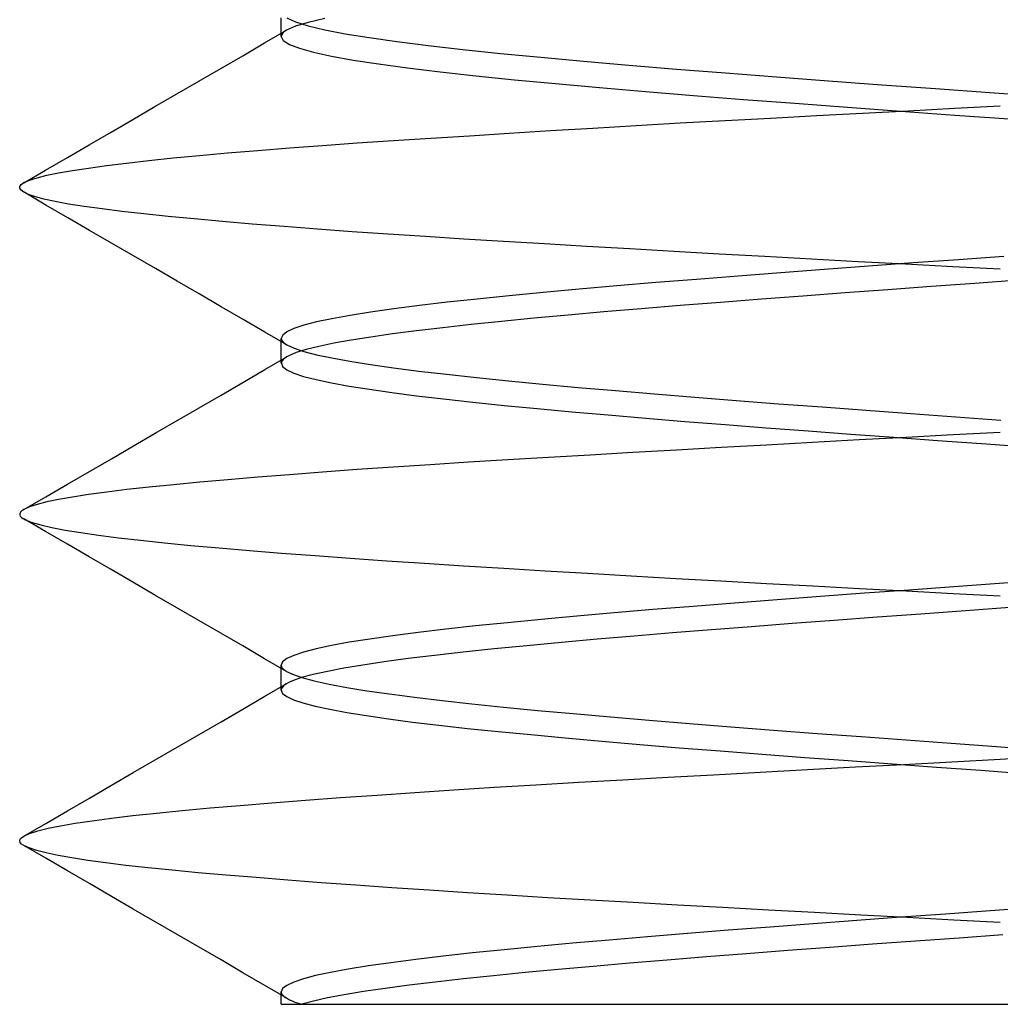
# Model space of a CAD drawing. Header units: millimetres. Extents: x -50 to 1, y 0 to 191.
# Tile 114 of 151: x -36.5 to -35, y 184.8 to 186.31. Entities that reach past the tile are written whole.
import ezdxf

# ---------------------------------------------------------------- set-up
doc = ezdxf.new("R2010")
doc.units = ezdxf.units.MM
doc.layers.add('MAIN-2', color=7, linetype='Continuous')

msp = doc.modelspace()

# ---------------------------------------------------------------- linework, layer by layer
at = {"layer": 'MAIN-2'}
for p, q in [((-36.0999, 186.3065), (-36.0999, 186.3097)), ((-36.0999, 186.3033), (-36.0999, 186.3065)), ((-36.0999, 186.3001), (-36.0999, 186.3033)), ((-36.0914, 186.3094), (-36.078, 186.3034)), ((-36.0586, 186.3027), (-36.0782, 186.2967)), ((-36.078, 186.3034), (-36.0586, 186.2974)), ((-36.0331, 186.3087), (-36.0586, 186.3027)), ((-36.1252, 186.2712), (-36.0917, 186.2907)), ((-36.0999, 186.2969), (-36.0999, 186.3001)), ((-36.0999, 186.2938), (-36.0999, 186.2969)), ((-36.0999, 186.2906), (-36.0999, 186.2938)), ((-36.0999, 186.2874), (-36.0999, 186.2906)), ((-36.0999, 186.2842), (-36.0999, 186.2874)), ((-36.0979, 186.2858), (-36.099, 186.2842)), ((-36.0962, 186.2875), (-36.0979, 186.2858)), ((-36.0942, 186.2891), (-36.0962, 186.2875)), ((-36.0916, 186.2907), (-36.0942, 186.2891)), ((-36.0782, 186.2967), (-36.0916, 186.2907)), ((-36.0586, 186.2974), (-36.0333, 186.2914)), ((-36.0333, 186.2914), (-36.0021, 186.2854)), ((-36.1588, 186.2516), (-36.1252, 186.2712)), ((-36.0999, 186.281), (-36.0999, 186.2842)), ((-36.0997, 186.2826), (-36.0999, 186.281)), ((-36.0999, 186.281), (-36.0968, 186.275)), ((-36.099, 186.2842), (-36.0997, 186.2826)), ((-36.0968, 186.275), (-36.0874, 186.269)), ((-36.0021, 186.2854), (-35.9653, 186.2794)), ((-35.9653, 186.2794), (-35.9228, 186.2733)), ((-35.9228, 186.2733), (-35.875, 186.2673)), ((-36.0874, 186.269), (-36.0719, 186.263)), ((-36.0719, 186.263), (-36.0503, 186.257)), ((-36.0503, 186.257), (-36.0229, 186.251)), ((-35.875, 186.2673), (-35.8222, 186.2614)), ((-35.8222, 186.2614), (-35.7647, 186.2553)), ((-35.7647, 186.2553), (-35.703, 186.2493)), ((-36.1924, 186.2321), (-36.1588, 186.2516)), ((-36.0229, 186.251), (-35.9897, 186.245)), ((-35.9897, 186.245), (-35.9509, 186.239)), ((-35.703, 186.2493), (-35.6373, 186.2433)), ((-35.6373, 186.2433), (-35.568, 186.2373)), ((-36.226, 186.2126), (-36.1924, 186.2321)), ((-35.9509, 186.239), (-35.9065, 186.233)), ((-35.9065, 186.233), (-35.8569, 186.227)), ((-35.8569, 186.227), (-35.8024, 186.221)), ((-35.568, 186.2373), (-35.4955, 186.2313)), ((-35.4955, 186.2313), (-35.4202, 186.2253)), ((-35.4202, 186.2253), (-35.3424, 186.2193)), ((-36.2595, 186.1932), (-36.226, 186.2126)), ((-35.8024, 186.221), (-35.7433, 186.215)), ((-35.7433, 186.215), (-35.6801, 186.209)), ((-35.3424, 186.2193), (-35.2626, 186.2133)), ((-35.2626, 186.2133), (-35.1814, 186.2073)), ((-35.6801, 186.209), (-35.6131, 186.203)), ((-35.6131, 186.203), (-35.5426, 186.1969)), ((-35.5426, 186.1969), (-35.4691, 186.1909)), ((-35.1814, 186.2073), (-35.0991, 186.2013)), ((-35.0991, 186.2013), (-35.0162, 186.1953)), ((-35.0162, 186.1953), (-34.9333, 186.1893)), ((-36.293, 186.1737), (-36.2595, 186.1932)), ((-35.4691, 186.1909), (-35.3928, 186.1849)), ((-35.3928, 186.1849), (-35.3142, 186.1789)), ((-36.3266, 186.1542), (-36.293, 186.1737)), ((-35.3142, 186.1789), (-35.2339, 186.1729)), ((-35.2339, 186.1729), (-35.1522, 186.1669)), ((-35.2108, 186.1638), (-35.1404, 186.1675)), ((-35.1522, 186.1669), (-35.0696, 186.1609)), ((-35.1404, 186.1675), (-35.0701, 186.1712)), ((-35.0701, 186.1712), (-35, 186.1748)), ((-36.3601, 186.1348), (-36.3266, 186.1542)), ((-35.4895, 186.1487), (-35.4208, 186.1525)), ((-35.4208, 186.1525), (-35.3512, 186.1563)), ((-35.3512, 186.1563), (-35.2811, 186.1601)), ((-35.2811, 186.1601), (-35.2108, 186.1638)), ((-35.0696, 186.1609), (-34.9866, 186.1549)), ((-36.3935, 186.1154), (-36.3601, 186.1348)), ((-35.7511, 186.1331), (-35.6882, 186.137)), ((-35.6882, 186.137), (-35.6235, 186.1409)), ((-35.6235, 186.1409), (-35.5572, 186.1448)), ((-35.5572, 186.1448), (-35.4895, 186.1487)), ((-35.9835, 186.1181), (-35.9283, 186.1218)), ((-35.9283, 186.1218), (-35.8712, 186.1255)), ((-35.8712, 186.1255), (-35.8121, 186.1293)), ((-35.8121, 186.1293), (-35.7511, 186.1331)), ((-36.4269, 186.096), (-36.3935, 186.1154)), ((-36.1818, 186.1029), (-36.1359, 186.1068)), ((-36.1359, 186.1068), (-36.0874, 186.1106)), ((-36.0874, 186.1106), (-36.0366, 186.1143)), ((-36.0366, 186.1143), (-35.9835, 186.1181)), ((-36.4603, 186.0767), (-36.4269, 186.096)), ((-36.3364, 186.0874), (-36.3024, 186.0913)), ((-36.3024, 186.0913), (-36.2653, 186.0952)), ((-36.2653, 186.0952), (-36.225, 186.0991)), ((-36.225, 186.0991), (-36.1818, 186.1029)), ((-36.4936, 186.0573), (-36.4603, 186.0767)), ((-36.4404, 186.0724), (-36.4192, 186.0761)), ((-36.4192, 186.0761), (-36.3948, 186.0798)), ((-36.3948, 186.0798), (-36.3673, 186.0836)), ((-36.3673, 186.0836), (-36.3364, 186.0874)), ((-36.4934, 186.0574), (-36.4851, 186.0612)), ((-36.4851, 186.0612), (-36.4734, 186.065)), ((-36.4734, 186.065), (-36.4585, 186.0687)), ((-36.4585, 186.0687), (-36.4404, 186.0724)), ((-36.4995, 186.0517), (-36.4975, 186.0546)), ((-36.4995, 186.0488), (-36.4995, 186.0517)), ((-36.4976, 186.0458), (-36.4995, 186.0488)), ((-36.4937, 186.0429), (-36.4976, 186.0458)), ((-36.4975, 186.0546), (-36.4934, 186.0574)), ((-36.4878, 186.0399), (-36.4937, 186.0429)), ((-36.4599, 186.0232), (-36.4933, 186.0426)), ((-36.477, 186.036), (-36.4878, 186.0399)), ((-36.463, 186.0322), (-36.477, 186.036)), ((-36.4456, 186.0284), (-36.463, 186.0322)), ((-36.4264, 186.0038), (-36.4599, 186.0232)), ((-36.425, 186.0247), (-36.4456, 186.0284)), ((-36.4011, 186.021), (-36.425, 186.0247)), ((-36.374, 186.0172), (-36.4011, 186.021)), ((-36.3435, 186.0135), (-36.374, 186.0172)), ((-36.393, 185.9844), (-36.4264, 186.0038)), ((-36.3098, 186.0097), (-36.3435, 186.0135)), ((-36.2729, 186.0058), (-36.3098, 186.0097)), ((-36.2329, 186.0019), (-36.2729, 186.0058)), ((-36.1899, 185.998), (-36.2329, 186.0019)), ((-36.3595, 185.965), (-36.393, 185.9844)), ((-36.1441, 185.994), (-36.1899, 185.998)), ((-36.0955, 185.9901), (-36.1441, 185.994)), ((-36.0446, 185.9862), (-36.0955, 185.9901)), ((-35.9914, 185.9823), (-36.0446, 185.9862)), ((-35.9361, 185.9785), (-35.9914, 185.9823)), ((-35.8791, 185.9748), (-35.9361, 185.9785)), ((-35.8204, 185.9711), (-35.8791, 185.9748)), ((-35.7598, 185.9673), (-35.8204, 185.9711)), ((-36.326, 185.9455), (-36.3595, 185.965)), ((-35.6973, 185.9636), (-35.7598, 185.9673)), ((-35.6329, 185.9598), (-35.6973, 185.9636)), ((-35.5668, 185.956), (-35.6329, 185.9598)), ((-35.4991, 185.9521), (-35.5668, 185.956)), ((-36.2924, 185.9261), (-36.326, 185.9455)), ((-35.4301, 185.9482), (-35.4991, 185.9521)), ((-35.36, 185.9443), (-35.4301, 185.9482)), ((-35.2889, 185.9403), (-35.36, 185.9443)), ((-35.2173, 185.9364), (-35.2889, 185.9403)), ((-35.064, 185.9395), (-35.1331, 185.9345)), ((-34.9947, 185.9445), (-35.064, 185.9395)), ((-36.2589, 185.9066), (-36.2924, 185.9261)), ((-35.2693, 185.9245), (-35.3359, 185.9194)), ((-35.2016, 185.9295), (-35.2693, 185.9245)), ((-35.1451, 185.9326), (-35.2173, 185.9364)), ((-35.1331, 185.9345), (-35.2016, 185.9295)), ((-35.0727, 185.9287), (-35.1451, 185.9326)), ((-35, 185.9249), (-35.0727, 185.9287)), ((-35.4649, 185.9094), (-35.5268, 185.9044)), ((-35.4012, 185.9144), (-35.4649, 185.9094)), ((-35.3359, 185.9194), (-35.4012, 185.9144)), ((-36.2253, 185.8871), (-36.2589, 185.9066)), ((-35.644, 185.8944), (-35.699, 185.8893)), ((-35.5866, 185.8994), (-35.644, 185.8944)), ((-35.5268, 185.9044), (-35.5866, 185.8994)), ((-35.1057, 185.8983), (-35.1718, 185.8935)), ((-35.039, 185.9032), (-35.1057, 185.8983)), ((-34.972, 185.908), (-35.039, 185.9032)), ((-36.1918, 185.8676), (-36.2253, 185.8871)), ((-35.8002, 185.8793), (-35.8461, 185.8743)), ((-35.7511, 185.8843), (-35.8002, 185.8793)), ((-35.699, 185.8893), (-35.7511, 185.8843)), ((-35.3654, 185.879), (-35.4281, 185.8741)), ((-35.3018, 185.8838), (-35.3654, 185.879)), ((-35.2372, 185.8887), (-35.3018, 185.8838)), ((-35.1718, 185.8935), (-35.2372, 185.8887)), ((-36.1583, 185.8481), (-36.1918, 185.8676)), ((-35.9277, 185.8643), (-35.9631, 185.8592)), ((-35.8886, 185.8693), (-35.9277, 185.8643)), ((-35.8461, 185.8743), (-35.8886, 185.8693)), ((-35.5492, 185.8644), (-35.6065, 185.8595)), ((-35.4895, 185.8692), (-35.5492, 185.8644)), ((-35.4281, 185.8741), (-35.4895, 185.8692)), ((-36.0223, 185.8492), (-36.0459, 185.8442)), ((-35.9946, 185.8542), (-36.0223, 185.8492)), ((-35.9631, 185.8592), (-35.9946, 185.8542)), ((-35.7133, 185.8498), (-35.7628, 185.845)), ((-35.6612, 185.8546), (-35.7133, 185.8498)), ((-35.6065, 185.8595), (-35.6612, 185.8546)), ((-36.1247, 185.8286), (-36.1583, 185.8481)), ((-36.0804, 185.8342), (-36.0912, 185.8291)), ((-36.0653, 185.8392), (-36.0804, 185.8342)), ((-36.0459, 185.8442), (-36.0653, 185.8392)), ((-35.8529, 185.8353), (-35.8931, 185.8305)), ((-35.8094, 185.8401), (-35.8529, 185.8353)), ((-35.7628, 185.845), (-35.8094, 185.8401)), ((-36.0912, 185.8091), (-36.1247, 185.8286)), ((-36.0976, 185.8241), (-36.0998, 185.8191)), ((-36.0998, 185.8191), (-36.0995, 185.8174)), ((-36.0998, 185.8159), (-36.0998, 185.8191)), ((-36.0912, 185.8291), (-36.0976, 185.8241)), ((-35.9628, 185.8211), (-35.9927, 185.8164)), ((-35.9296, 185.8258), (-35.9628, 185.8211)), ((-35.8931, 185.8305), (-35.9296, 185.8258)), ((-36.0998, 185.8127), (-36.0998, 185.8159)), ((-36.0998, 185.8095), (-36.0998, 185.8127)), ((-36.0998, 185.8064), (-36.0998, 185.8095)), ((-36.0998, 185.8032), (-36.0998, 185.8064)), ((-36.0995, 185.8174), (-36.0988, 185.8158)), ((-36.0988, 185.8158), (-36.0976, 185.8141)), ((-36.0976, 185.8141), (-36.0959, 185.8124)), ((-36.0959, 185.8124), (-36.0938, 185.8107)), ((-36.0938, 185.8107), (-36.0911, 185.8091)), ((-36.0911, 185.8091), (-36.0803, 185.8041)), ((-36.0803, 185.8041), (-36.0652, 185.7991)), ((-36.0423, 185.8068), (-36.0616, 185.802)), ((-36.0193, 185.8116), (-36.0423, 185.8068)), ((-35.9927, 185.8164), (-36.0193, 185.8116)), ((-36.1249, 185.7713), (-36.0914, 185.7908)), ((-36.0998, 185.8), (-36.0998, 185.8032)), ((-36.0998, 185.7968), (-36.0998, 185.8)), ((-36.0998, 185.7936), (-36.0998, 185.7968)), ((-36.0998, 185.7904), (-36.0998, 185.7936)), ((-36.0998, 185.7873), (-36.0998, 185.7904)), ((-36.0946, 185.7887), (-36.0968, 185.7868)), ((-36.0917, 185.7906), (-36.0946, 185.7887)), ((-36.0882, 185.7925), (-36.0917, 185.7906)), ((-36.0769, 185.7973), (-36.0882, 185.7925)), ((-36.0616, 185.802), (-36.0769, 185.7973)), ((-36.0652, 185.7991), (-36.0458, 185.7941)), ((-36.0458, 185.7941), (-36.0223, 185.7891)), ((-36.0223, 185.7891), (-35.9947, 185.7841)), ((-36.0998, 185.7841), (-36.0998, 185.7873)), ((-36.0998, 185.7809), (-36.0998, 185.7841)), ((-36.0994, 185.7829), (-36.0997, 185.781)), ((-36.0997, 185.781), (-36.0977, 185.776)), ((-36.0984, 185.7849), (-36.0994, 185.7829)), ((-36.0968, 185.7868), (-36.0984, 185.7849)), ((-36.0977, 185.776), (-36.0913, 185.7711)), ((-35.9947, 185.7841), (-35.9633, 185.7791)), ((-35.9633, 185.7791), (-35.9281, 185.7741)), ((-35.9281, 185.7741), (-35.8893, 185.7691)), ((-36.1584, 185.7518), (-36.1249, 185.7713)), ((-36.0913, 185.7711), (-36.0807, 185.766)), ((-36.0807, 185.766), (-36.0657, 185.761)), ((-36.0657, 185.761), (-36.0465, 185.756)), ((-35.8893, 185.7691), (-35.8469, 185.7641)), ((-35.8469, 185.7641), (-35.8012, 185.7591)), ((-35.8012, 185.7591), (-35.7523, 185.7541)), ((-36.1919, 185.7324), (-36.1584, 185.7518)), ((-36.0465, 185.756), (-36.023, 185.751)), ((-36.023, 185.751), (-35.9958, 185.7461)), ((-35.9958, 185.7461), (-35.965, 185.7412)), ((-35.7523, 185.7541), (-35.7004, 185.7491)), ((-35.7004, 185.7491), (-35.6457, 185.7441)), ((-35.6457, 185.7441), (-35.5885, 185.7391)), ((-36.2254, 185.7129), (-36.1919, 185.7324)), ((-35.965, 185.7412), (-35.9307, 185.7363)), ((-35.9307, 185.7363), (-35.8929, 185.7314)), ((-35.8929, 185.7314), (-35.8516, 185.7264)), ((-35.5885, 185.7391), (-35.529, 185.7341)), ((-35.529, 185.7341), (-35.4674, 185.7291)), ((-35.4674, 185.7291), (-35.404, 185.7241)), ((-36.2589, 185.6934), (-36.2254, 185.7129)), ((-35.8516, 185.7264), (-35.8067, 185.7214)), ((-35.8067, 185.7214), (-35.7588, 185.7165)), ((-35.7588, 185.7165), (-35.7082, 185.7116)), ((-35.404, 185.7241), (-35.3391, 185.7191)), ((-35.3391, 185.7191), (-35.2727, 185.7141)), ((-35.2727, 185.7141), (-35.2052, 185.7091)), ((-35.7082, 185.7116), (-35.6552, 185.7067)), ((-35.6552, 185.7067), (-35.5998, 185.7019)), ((-35.5998, 185.7019), (-35.5422, 185.697)), ((-35.2052, 185.7091), (-35.137, 185.7041)), ((-35.137, 185.7041), (-35.0682, 185.6991)), ((-35.0682, 185.6991), (-34.9991, 185.6941)), ((-36.2925, 185.6739), (-36.2589, 185.6934)), ((-35.5422, 185.697), (-35.4824, 185.6921)), ((-35.4824, 185.6921), (-35.421, 185.6872)), ((-35.421, 185.6872), (-35.358, 185.6823)), ((-36.326, 185.6544), (-36.2925, 185.6739)), ((-35.358, 185.6823), (-35.2939, 185.6774)), ((-35.2939, 185.6774), (-35.2288, 185.6726)), ((-35.2288, 185.6726), (-35.1628, 185.6677)), ((-35.1628, 185.6677), (-35.096, 185.6629)), ((-35.0722, 185.6713), (-35.1442, 185.6674)), ((-35, 185.6751), (-35.0722, 185.6713)), ((-36.3595, 185.635), (-36.326, 185.6544)), ((-35.3574, 185.6559), (-35.4269, 185.652)), ((-35.287, 185.6598), (-35.3574, 185.6559)), ((-35.2158, 185.6636), (-35.287, 185.6598)), ((-35.1442, 185.6674), (-35.2158, 185.6636)), ((-35.096, 185.6629), (-35.0287, 185.6581)), ((-35.0287, 185.6581), (-34.9611, 185.6532)), ((-35.6273, 185.6406), (-35.6911, 185.6368)), ((-35.562, 185.6444), (-35.6273, 185.6406)), ((-35.4951, 185.6482), (-35.562, 185.6444)), ((-35.4269, 185.652), (-35.4951, 185.6482)), ((-36.393, 185.6155), (-36.3595, 185.635)), ((-35.8721, 185.6257), (-35.9289, 185.622)), ((-35.8135, 185.6294), (-35.8721, 185.6257)), ((-35.7532, 185.6331), (-35.8135, 185.6294)), ((-35.6911, 185.6368), (-35.7532, 185.6331)), ((-36.4266, 185.5961), (-36.393, 185.6155)), ((-36.0874, 185.6105), (-36.1357, 185.6066)), ((-36.0367, 185.6144), (-36.0874, 185.6105)), ((-35.9838, 185.6182), (-36.0367, 185.6144)), ((-35.9289, 185.622), (-35.9838, 185.6182)), ((-36.46, 185.5767), (-36.4266, 185.5961)), ((-36.2647, 185.5951), (-36.3018, 185.5913)), ((-36.2245, 185.5989), (-36.2647, 185.5951)), ((-36.1814, 185.6028), (-36.2245, 185.5989)), ((-36.1357, 185.6066), (-36.1814, 185.6028)), ((-36.3945, 185.5801), (-36.419, 185.5763)), ((-36.3668, 185.5838), (-36.3945, 185.5801)), ((-36.3359, 185.5876), (-36.3668, 185.5838)), ((-36.3018, 185.5913), (-36.3359, 185.5876)), ((-36.4935, 185.5573), (-36.46, 185.5767)), ((-36.4734, 185.565), (-36.485, 185.5612)), ((-36.4584, 185.5688), (-36.4734, 185.565)), ((-36.4403, 185.5726), (-36.4584, 185.5688)), ((-36.419, 185.5763), (-36.4403, 185.5726)), ((-36.4997, 185.5513), (-36.4998, 185.5492)), ((-36.4998, 185.5492), (-36.499, 185.5472)), ((-36.4985, 185.5533), (-36.4997, 185.5513)), ((-36.499, 185.5472), (-36.4972, 185.5452)), ((-36.4964, 185.5553), (-36.4985, 185.5533)), ((-36.4934, 185.5573), (-36.4964, 185.5553)), ((-36.485, 185.5612), (-36.4934, 185.5573)), ((-36.4972, 185.5452), (-36.491, 185.5413)), ((-36.4604, 185.5234), (-36.4938, 185.5428)), ((-36.491, 185.5413), (-36.481, 185.5374)), ((-36.481, 185.5374), (-36.4676, 185.5335)), ((-36.4676, 185.5335), (-36.4506, 185.5296)), ((-36.427, 185.5041), (-36.4604, 185.5234)), ((-36.4506, 185.5296), (-36.4302, 185.5257)), ((-36.4302, 185.5257), (-36.4065, 185.5218)), ((-36.4065, 185.5218), (-36.3794, 185.5179)), ((-36.3794, 185.5179), (-36.349, 185.514)), ((-36.3936, 185.4847), (-36.427, 185.5041)), ((-36.349, 185.514), (-36.3153, 185.5101)), ((-36.3153, 185.5101), (-36.2784, 185.5062)), ((-36.2784, 185.5062), (-36.2382, 185.5023)), ((-36.2382, 185.5023), (-36.1948, 185.4984)), ((-36.1948, 185.4984), (-36.1486, 185.4944)), ((-36.1486, 185.4944), (-36.0996, 185.4905)), ((-36.0996, 185.4905), (-36.0481, 185.4866)), ((-36.3601, 185.4653), (-36.3936, 185.4847)), ((-36.0481, 185.4866), (-35.9944, 185.4827)), ((-35.9944, 185.4827), (-35.9385, 185.4788)), ((-35.9385, 185.4788), (-35.8807, 185.475)), ((-35.8807, 185.475), (-35.8211, 185.4712)), ((-36.3266, 185.4458), (-36.3601, 185.4653)), ((-35.8211, 185.4712), (-35.7596, 185.4673)), ((-35.7596, 185.4673), (-35.6963, 185.4635)), ((-35.6963, 185.4635), (-35.6312, 185.4596)), ((-35.6312, 185.4596), (-35.5644, 185.4557)), ((-36.293, 185.4263), (-36.3266, 185.4458)), ((-35.5644, 185.4557), (-35.4964, 185.4518)), ((-35.4964, 185.4518), (-35.4274, 185.4479)), ((-35.4274, 185.4479), (-35.3575, 185.4441)), ((-35.3575, 185.4441), (-35.2868, 185.4403)), ((-35.0018, 185.444), (-35.0709, 185.439)), ((-34.9328, 185.449), (-35.0018, 185.444)), ((-35.2868, 185.4403), (-35.2156, 185.4365)), ((-35.2078, 185.429), (-35.2752, 185.424)), ((-35.2156, 185.4365), (-35.1439, 185.4327)), ((-35.1396, 185.434), (-35.2078, 185.429)), ((-35.1439, 185.4327), (-35.072, 185.4289)), ((-35.0709, 185.439), (-35.1396, 185.434)), ((-35.072, 185.4289), (-35, 185.4252)), ((-36.2594, 185.4068), (-36.293, 185.4263)), ((-35.4064, 185.414), (-35.4698, 185.409)), ((-35.3414, 185.419), (-35.4064, 185.414)), ((-35.2752, 185.424), (-35.3414, 185.419)), ((-36.2259, 185.3873), (-36.2594, 185.4068)), ((-35.5907, 185.399), (-35.6478, 185.394)), ((-35.5313, 185.404), (-35.5907, 185.399)), ((-35.4698, 185.409), (-35.5313, 185.404)), ((-35.1213, 185.3971), (-35.1885, 185.3922)), ((-35.0533, 185.4021), (-35.1213, 185.3971)), ((-34.9853, 185.4071), (-35.0533, 185.4021)), ((-36.1923, 185.3678), (-36.2259, 185.3873)), ((-35.754, 185.384), (-35.8028, 185.379)), ((-35.7023, 185.389), (-35.754, 185.384)), ((-35.6478, 185.394), (-35.7023, 185.389)), ((-35.3183, 185.3826), (-35.3806, 185.3779)), ((-35.2543, 185.3873), (-35.3183, 185.3826)), ((-35.1885, 185.3922), (-35.2543, 185.3873)), ((-36.1588, 185.3484), (-36.1923, 185.3678)), ((-35.8906, 185.369), (-35.9294, 185.364)), ((-35.8483, 185.374), (-35.8906, 185.369)), ((-35.8028, 185.379), (-35.8483, 185.374)), ((-35.5015, 185.3683), (-35.5599, 185.3635)), ((-35.4417, 185.3731), (-35.5015, 185.3683)), ((-35.3806, 185.3779), (-35.4417, 185.3731)), ((-35.9959, 185.354), (-36.0232, 185.349)), ((-35.9645, 185.359), (-35.9959, 185.354)), ((-35.9294, 185.364), (-35.9645, 185.359)), ((-35.6714, 185.3536), (-35.7241, 185.3487)), ((-35.6166, 185.3586), (-35.6714, 185.3536)), ((-35.5599, 185.3635), (-35.6166, 185.3586)), ((-36.1253, 185.3289), (-36.1588, 185.3484)), ((-36.0656, 185.3391), (-36.0806, 185.334)), ((-36.0465, 185.344), (-36.0656, 185.3391)), ((-36.0232, 185.349), (-36.0465, 185.344)), ((-35.8215, 185.3389), (-35.8656, 185.3339)), ((-35.7742, 185.3438), (-35.8215, 185.3389)), ((-35.7241, 185.3487), (-35.7742, 185.3438)), ((-36.0917, 185.3094), (-36.1253, 185.3289)), ((-36.0977, 185.3241), (-36.0999, 185.319)), ((-36.0913, 185.329), (-36.0977, 185.3241)), ((-36.0806, 185.334), (-36.0913, 185.329)), ((-35.9424, 185.3241), (-35.9749, 185.3192)), ((-35.9059, 185.329), (-35.9424, 185.3241)), ((-35.8656, 185.3339), (-35.9059, 185.329)), ((-36.0999, 185.319), (-36.0998, 185.3184)), ((-36.0999, 185.3158), (-36.0999, 185.319)), ((-36.0999, 185.3127), (-36.0999, 185.3158)), ((-36.0999, 185.3095), (-36.0999, 185.3127)), ((-36.0999, 185.3063), (-36.0999, 185.3095)), ((-36.0999, 185.3031), (-36.0999, 185.3063)), ((-36.0998, 185.3184), (-36.0997, 185.3177)), ((-36.0997, 185.3177), (-36.0995, 185.317)), ((-36.0995, 185.317), (-36.0993, 185.3164)), ((-36.0993, 185.3164), (-36.0989, 185.3157)), ((-36.0989, 185.3157), (-36.0985, 185.315)), ((-36.0985, 185.315), (-36.0928, 185.31)), ((-36.0928, 185.31), (-36.0827, 185.305)), ((-36.0293, 185.3095), (-36.051, 185.3047)), ((-36.0039, 185.3144), (-36.0293, 185.3095)), ((-35.9749, 185.3192), (-36.0039, 185.3144)), ((-36.1249, 185.2714), (-36.0913, 185.2909)), ((-36.0999, 185.2999), (-36.0999, 185.3031)), ((-36.0999, 185.2967), (-36.0999, 185.2999)), ((-36.0999, 185.2935), (-36.0999, 185.2967)), ((-36.0999, 185.2904), (-36.0999, 185.2935)), ((-36.088, 185.2927), (-36.0923, 185.2903)), ((-36.0826, 185.2951), (-36.088, 185.2927)), ((-36.0827, 185.305), (-36.0682, 185.3)), ((-36.0688, 185.2999), (-36.0826, 185.2951)), ((-36.051, 185.3047), (-36.0688, 185.2999)), ((-36.0682, 185.3), (-36.0495, 185.295)), ((-36.0495, 185.295), (-36.0266, 185.2899)), ((-36.0999, 185.2872), (-36.0999, 185.2904)), ((-36.0999, 185.284), (-36.0999, 185.2872)), ((-36.0999, 185.2809), (-36.0999, 185.284)), ((-36.0995, 185.2831), (-36.0999, 185.2806)), ((-36.0999, 185.2806), (-36.0977, 185.2757)), ((-36.0981, 185.2855), (-36.0995, 185.2831)), ((-36.0957, 185.2879), (-36.0981, 185.2855)), ((-36.0923, 185.2903), (-36.0957, 185.2879)), ((-36.0266, 185.2899), (-35.9997, 185.2849)), ((-35.9997, 185.2849), (-35.9689, 185.2799)), ((-35.9689, 185.2799), (-35.9342, 185.2749)), ((-36.1584, 185.2519), (-36.1249, 185.2714)), ((-36.0977, 185.2757), (-36.0914, 185.2709)), ((-36.0914, 185.2709), (-36.081, 185.2661)), ((-36.081, 185.2661), (-36.0666, 185.2613)), ((-36.0666, 185.2613), (-36.0482, 185.2565)), ((-35.9342, 185.2749), (-35.8958, 185.2699)), ((-35.8958, 185.2699), (-35.8538, 185.2648)), ((-35.8538, 185.2648), (-35.8083, 185.2598)), ((-36.1919, 185.2324), (-36.1584, 185.2519)), ((-36.0482, 185.2565), (-36.0257, 185.2517)), ((-36.0257, 185.2517), (-35.9995, 185.2467)), ((-35.9995, 185.2467), (-35.9695, 185.2418)), ((-35.8083, 185.2598), (-35.7597, 185.2548)), ((-35.7597, 185.2548), (-35.7079, 185.2498)), ((-35.7079, 185.2498), (-35.6535, 185.2448)), ((-36.2255, 185.213), (-36.1919, 185.2324)), ((-35.9695, 185.2418), (-35.936, 185.2369)), ((-35.936, 185.2369), (-35.8991, 185.232)), ((-35.8991, 185.232), (-35.8587, 185.2271)), ((-35.6535, 185.2448), (-35.5964, 185.2397)), ((-35.5964, 185.2397), (-35.537, 185.2347)), ((-35.537, 185.2347), (-35.4754, 185.2297)), ((-35.8587, 185.2271), (-35.815, 185.2223)), ((-35.815, 185.2223), (-35.7682, 185.2175)), ((-35.7682, 185.2175), (-35.7183, 185.2127)), ((-35.4754, 185.2297), (-35.412, 185.2247)), ((-35.412, 185.2247), (-35.3469, 185.2197)), ((-35.3469, 185.2197), (-35.2803, 185.2146)), ((-36.259, 185.1935), (-36.2255, 185.213)), ((-35.7183, 185.2127), (-35.6654, 185.2077)), ((-35.6654, 185.2077), (-35.6097, 185.2027)), ((-35.6097, 185.2027), (-35.5515, 185.1977)), ((-35.2803, 185.2146), (-35.2127, 185.2096)), ((-35.2127, 185.2096), (-35.1442, 185.2046)), ((-35.1442, 185.2046), (-35.0752, 185.1996)), ((-36.2926, 185.174), (-36.259, 185.1935)), ((-35.5515, 185.1977), (-35.491, 185.1927)), ((-35.491, 185.1927), (-35.4285, 185.1877)), ((-35.4285, 185.1877), (-35.3644, 185.1828)), ((-35.0752, 185.1996), (-35.0058, 185.1946)), ((-35.0058, 185.1946), (-34.9365, 185.1895)), ((-36.3261, 185.1545), (-36.2926, 185.174)), ((-35.3644, 185.1828), (-35.299, 185.1779)), ((-35.299, 185.1779), (-35.2326, 185.173)), ((-35.2326, 185.173), (-35.1654, 185.168)), ((-35.1481, 185.1671), (-35.0742, 185.1711)), ((-35.0742, 185.1711), (-35, 185.1751)), ((-35, 185.1751), (-34.9276, 185.179)), ((-35.4385, 185.1514), (-35.3671, 185.1553)), ((-35.3671, 185.1553), (-35.2948, 185.1592)), ((-35.2948, 185.1592), (-35.2217, 185.1632)), ((-35.2217, 185.1632), (-35.1481, 185.1671)), ((-35.1654, 185.168), (-35.0977, 185.1631)), ((-35.0977, 185.1631), (-35.0297, 185.1581)), ((-35.0297, 185.1581), (-34.962, 185.1531)), ((-36.3596, 185.1351), (-36.3261, 185.1545)), ((-35.6447, 185.1398), (-35.5775, 185.1437)), ((-35.5775, 185.1437), (-35.5087, 185.1476)), ((-35.5087, 185.1476), (-35.4385, 185.1514)), ((-36.3931, 185.1156), (-36.3596, 185.1351)), ((-35.8954, 185.1242), (-35.8356, 185.1282)), ((-35.8356, 185.1282), (-35.7739, 185.1321)), ((-35.7739, 185.1321), (-35.7102, 185.136)), ((-35.7102, 185.136), (-35.6447, 185.1398)), ((-36.4266, 185.0962), (-36.3931, 185.1156)), ((-36.1141, 185.1084), (-36.0629, 185.1123)), ((-36.0629, 185.1123), (-36.0092, 185.1163)), ((-36.0092, 185.1163), (-35.9533, 185.1203)), ((-35.9533, 185.1203), (-35.8954, 185.1242)), ((-36.4601, 185.0768), (-36.4266, 185.0962)), ((-36.2908, 185.0927), (-36.2514, 185.0966)), ((-36.2514, 185.0966), (-36.2086, 185.1005)), ((-36.2086, 185.1005), (-36.1628, 185.1044)), ((-36.1628, 185.1044), (-36.1141, 185.1084)), ((-36.4148, 185.0771), (-36.3889, 185.081)), ((-36.3889, 185.081), (-36.3596, 185.0849)), ((-36.3596, 185.0849), (-36.3269, 185.0888)), ((-36.3269, 185.0888), (-36.2908, 185.0927)), ((-36.4935, 185.0574), (-36.4601, 185.0768)), ((-36.4847, 185.0614), (-36.4723, 185.0653)), ((-36.4723, 185.0653), (-36.4565, 185.0693)), ((-36.4565, 185.0693), (-36.4373, 185.0732)), ((-36.4373, 185.0732), (-36.4148, 185.0771)), ((-36.4999, 185.0501), (-36.4992, 185.0526)), ((-36.4992, 185.0477), (-36.4999, 185.0501)), ((-36.4992, 185.0526), (-36.497, 185.055)), ((-36.497, 185.055), (-36.4934, 185.0574)), ((-36.4934, 185.0574), (-36.4847, 185.0614)), ((-36.4971, 185.0453), (-36.4992, 185.0477)), ((-36.4936, 185.0429), (-36.4971, 185.0453)), ((-36.4854, 185.0392), (-36.4936, 185.0429)), ((-36.46, 185.0235), (-36.4935, 185.0429)), ((-36.4739, 185.0354), (-36.4854, 185.0392)), ((-36.4592, 185.0316), (-36.4739, 185.0354)), ((-36.4266, 185.0041), (-36.46, 185.0235)), ((-36.4412, 185.0278), (-36.4592, 185.0316)), ((-36.4201, 185.024), (-36.4412, 185.0278)), ((-36.3957, 185.0202), (-36.4201, 185.024)), ((-36.3682, 185.0164), (-36.3957, 185.0202)), ((-36.3374, 185.0126), (-36.3682, 185.0164)), ((-36.3036, 185.0088), (-36.3374, 185.0126)), ((-36.2667, 185.0051), (-36.3036, 185.0088)), ((-36.2268, 185.0013), (-36.2667, 185.0051)), ((-36.3931, 184.9847), (-36.4266, 185.0041)), ((-36.184, 184.9975), (-36.2268, 185.0013)), ((-36.1384, 184.9938), (-36.184, 184.9975)), ((-36.09, 184.99), (-36.1384, 184.9938)), ((-36.039, 184.9861), (-36.09, 184.99)), ((-36.3597, 184.9652), (-36.3931, 184.9847)), ((-35.9858, 184.9823), (-36.039, 184.9861)), ((-35.9306, 184.9784), (-35.9858, 184.9823)), ((-35.8737, 184.9746), (-35.9306, 184.9784)), ((-35.815, 184.9707), (-35.8737, 184.9746)), ((-36.3261, 184.9458), (-36.3597, 184.9652)), ((-35.7545, 184.9669), (-35.815, 184.9707)), ((-35.692, 184.9631), (-35.7545, 184.9669)), ((-35.6275, 184.9593), (-35.692, 184.9631)), ((-36.2926, 184.9263), (-36.3261, 184.9458)), ((-35.5613, 184.9556), (-35.6275, 184.9593)), ((-35.4936, 184.9518), (-35.5613, 184.9556)), ((-35.4247, 184.948), (-35.4936, 184.9518)), ((-35.3548, 184.9442), (-35.4247, 184.948)), ((-34.9471, 184.948), (-35.0156, 184.943)), ((-35.2842, 184.9404), (-35.3548, 184.9442)), ((-35.2133, 184.9366), (-35.2842, 184.9404)), ((-35.1521, 184.9331), (-35.2196, 184.9281)), ((-35.1422, 184.9327), (-35.2133, 184.9366)), ((-35.084, 184.938), (-35.1521, 184.9331)), ((-35.0711, 184.9288), (-35.1422, 184.9327)), ((-35.0156, 184.943), (-35.084, 184.938)), ((-36.259, 184.9068), (-36.2926, 184.9263)), ((-35.3519, 184.9182), (-35.4161, 184.9133)), ((-35.2863, 184.9232), (-35.3519, 184.9182)), ((-35.2196, 184.9281), (-35.2863, 184.9232)), ((-35, 184.925), (-35.0711, 184.9288)), ((-36.2254, 184.8873), (-36.259, 184.9068)), ((-35.5394, 184.9034), (-35.5981, 184.8984)), ((-35.4787, 184.9083), (-35.5394, 184.9034)), ((-35.4161, 184.9133), (-35.4787, 184.9083)), ((-35.0631, 184.9014), (-35.1296, 184.8965)), ((-34.9963, 184.9062), (-35.0631, 184.9014)), ((-36.1919, 184.8678), (-36.2254, 184.8873)), ((-35.7081, 184.8885), (-35.759, 184.8835)), ((-35.6543, 184.8934), (-35.7081, 184.8885)), ((-35.5981, 184.8984), (-35.6543, 184.8934)), ((-35.2609, 184.8869), (-35.3251, 184.8821)), ((-35.1956, 184.8918), (-35.2609, 184.8869)), ((-35.1296, 184.8965), (-35.1956, 184.8918)), ((-35.8521, 184.8736), (-35.8938, 184.8687)), ((-35.8071, 184.8786), (-35.8521, 184.8736)), ((-35.759, 184.8835), (-35.8071, 184.8786)), ((-35.4495, 184.8724), (-35.5093, 184.8676)), ((-35.388, 184.8773), (-35.4495, 184.8724)), ((-35.3251, 184.8821), (-35.388, 184.8773)), ((-36.1584, 184.8483), (-36.1919, 184.8678)), ((-35.9666, 184.8587), (-35.9974, 184.8538)), ((-35.932, 184.8637), (-35.9666, 184.8587)), ((-35.8938, 184.8687), (-35.932, 184.8637)), ((-35.6228, 184.858), (-35.6761, 184.8533)), ((-35.5671, 184.8628), (-35.6228, 184.858)), ((-35.5093, 184.8676), (-35.5671, 184.8628)), ((-36.1249, 184.8288), (-36.1584, 184.8483)), ((-36.066, 184.8389), (-36.0808, 184.834)), ((-36.0472, 184.8439), (-36.066, 184.8389)), ((-36.0243, 184.8488), (-36.0472, 184.8439)), ((-35.9974, 184.8538), (-36.0243, 184.8488)), ((-35.7754, 184.8437), (-35.8212, 184.8389)), ((-35.727, 184.8485), (-35.7754, 184.8437)), ((-35.6761, 184.8533), (-35.727, 184.8485)), ((-36.0914, 184.8093), (-36.1249, 184.8288)), ((-36.0978, 184.824), (-36.1, 184.8191)), ((-36.0914, 184.829), (-36.0978, 184.824)), ((-36.0808, 184.834), (-36.0914, 184.829)), ((-35.9409, 184.8242), (-35.974, 184.8194)), ((-35.9042, 184.8291), (-35.9409, 184.8242)), ((-35.8642, 184.834), (-35.9042, 184.8291)), ((-35.8212, 184.8389), (-35.8642, 184.834)), ((-36.1, 184.8191), (-36.0998, 184.8176)), ((-36.1, 184.8159), (-36.1, 184.8191)), ((-36.1, 184.8127), (-36.1, 184.8159)), ((-36.1, 184.8095), (-36.1, 184.8127)), ((-36.1, 184.8063), (-36.1, 184.8095)), ((-36.0998, 184.8176), (-36.0992, 184.8162)), ((-36.0992, 184.8162), (-36.0983, 184.8148)), ((-36.0983, 184.8148), (-36.097, 184.8133)), ((-36.097, 184.8133), (-36.0954, 184.8119)), ((-36.0954, 184.8119), (-36.0934, 184.8104)), ((-36.0934, 184.8104), (-36.0905, 184.8087)), ((-36.029, 184.8097), (-36.0507, 184.8048)), ((-36.0035, 184.8145), (-36.029, 184.8097)), ((-35.974, 184.8194), (-36.0035, 184.8145)), ((-36.1, 184.8032), (-36.1, 184.8063)), ((-36.1, 184.8), (-36.1, 184.8032)), ((-36.0999, 184.8), (-36.0991, 184.8)), ((-36.0991, 184.8), (-36.0965, 184.8)), ((-36.0965, 184.8), (-36.0921, 184.8)), ((-36.0921, 184.8), (-36.086, 184.8)), ((-36.0905, 184.8087), (-36.0871, 184.807)), ((-36.0871, 184.807), (-36.0832, 184.8052)), ((-36.086, 184.8), (-36.0781, 184.8)), ((-36.0832, 184.8052), (-36.0788, 184.8035)), ((-36.0788, 184.8035), (-36.0738, 184.8018)), ((-36.0781, 184.8), (-36.0684, 184.8)), ((-36.0738, 184.8018), (-36.0684, 184.8)), ((-36.0507, 184.8048), (-36.0684, 184.8)), ((-36.0684, 184.8), (-36.0558, 184.8)), ((-36.0558, 184.8), (-36.0368, 184.8)), ((-36.0368, 184.8), (-36.011, 184.8)), ((-36.011, 184.8), (-35.9781, 184.8)), ((-35.9781, 184.8), (-35.9375, 184.8)), ((-35.9375, 184.8), (-35.8897, 184.8)), ((-35.8897, 184.8), (-35.8361, 184.8)), ((-35.8361, 184.8), (-35.7779, 184.8)), ((-35.7779, 184.8), (-35.716, 184.8)), ((-35.716, 184.8), (-35.6508, 184.8)), ((-35.6508, 184.8), (-35.5817, 184.8)), ((-35.5817, 184.8), (-35.5073, 184.8)), ((-35.5073, 184.8), (-35.4264, 184.8)), ((-35.4264, 184.8), (-35.3378, 184.8)), ((-35.3378, 184.8), (-35.2427, 184.8)), ((-35.2427, 184.8), (-35.1464, 184.8)), ((-35.1464, 184.8), (-35.0537, 184.8)), ((-35.0537, 184.8), (-34.9628, 184.8))]:
    msp.add_line(p, q, dxfattribs=at)

doc.saveas('drawing.dxf')
